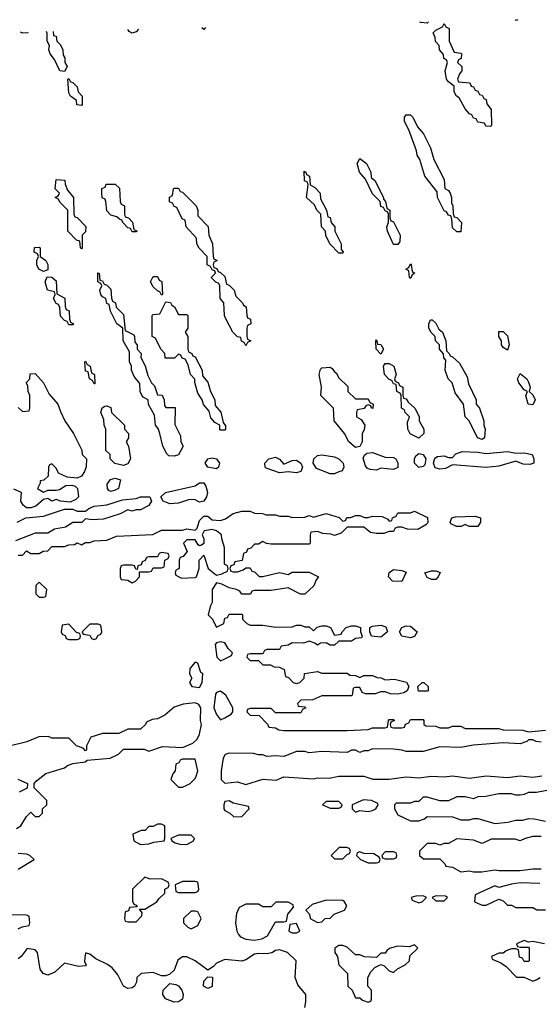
# Model space of a CAD drawing. Header units: inches. Extents: x 2722057 to 2913084, y 892730 to 1030005.
# Tile 105 of 231: x 2774417 to 2776881, y 1025024 to 1029692. Entities that reach past the tile are written whole.
import ezdxf

# ---------------------------------------------------------------- set-up
doc = ezdxf.new("R2010")
doc.units = ezdxf.units.IN
doc.header["$MEASUREMENT"] = 0
doc.layers.add('C7072', color=7, linetype='Continuous')

msp = doc.modelspace()

# ---------------------------------------------------------------- linework, layer by layer
at = {"layer": 'C7072', "color": 2, "elevation": 14}
for points in [[(2776355.6, 1029681.7), (2776350, 1029675.3), (2776319, 1029679), (2776314.1, 1029680.6)], [(2776779.8, 1029692.4), (2776770, 1029688), (2776766.3, 1029692.1)], [(2774458, 1029633.7), (2774454, 1029630), (2774430, 1029628), (2774420.5, 1029632.8)], [(2774575.7, 1029636.7), (2774578, 1029618), (2774590, 1029614), (2774594, 1029590), (2774610, 1029574), (2774622, 1029550), (2774623.6, 1029523.6), (2774631.1, 1029511.1), (2774632, 1029490), (2774642, 1029470), (2774630, 1029446), (2774608, 1029450), (2774583.1, 1029503.1), (2774562, 1029530), (2774555.3, 1029550), (2774558, 1029570), (2774548, 1029590), (2774547.3, 1029627.3), (2774544.2, 1029635.9)], [(2774980.2, 1029646.9), (2774970, 1029635.3), (2774950, 1029629), (2774936.4, 1029636.4), (2774930.1, 1029645.7)], [(2775299, 1029655), (2775290, 1029646), (2775281.5, 1029654.5)], [(2774410, 1027854), (2774430, 1027834), (2774462, 1027838), (2774466, 1027850), (2774466, 1027910), (2774458, 1027930), (2774456.4, 1027956.4), (2774448, 1027970), (2774466, 1027990), (2774467.3, 1028012.7), (2774490, 1028014), (2774530.9, 1027970.9), (2774556.9, 1027916.9), (2774598, 1027870), (2774610, 1027834), (2774632, 1027790), (2774672, 1027730), (2774711.6, 1027651.6), (2774714, 1027630), (2774734, 1027610), (2774732.7, 1027572.7), (2774724.7, 1027550), (2774710, 1027528), (2774690, 1027518), (2774643.1, 1027523.1), (2774602, 1027542), (2774590, 1027566), (2774570, 1027586), (2774558, 1027582), (2774554, 1027570), (2774552.7, 1027527.3), (2774531.6, 1027508.4), (2774514, 1027506), (2774514, 1027494), (2774502, 1027470), (2774530, 1027452), (2774550, 1027461), (2774590, 1027461), (2774605.4, 1027465.4), (2774636.5, 1027483.5), (2774664.5, 1027484.5), (2774679.9, 1027479.9), (2774691, 1027470), (2774696, 1027430), (2774683.5, 1027416.5), (2774656, 1027404), (2774610, 1027408.7), (2774590, 1027418), (2774570, 1027409.2), (2774550, 1027422), (2774530, 1027418), (2774494.4, 1027385.6), (2774470, 1027377.6), (2774450, 1027378), (2774433.2, 1027390), (2774422.7, 1027410), (2774426, 1027450), (2774390, 1027466)], [(2774406, 1027310), (2774446, 1027330), (2774530, 1027338), (2774630, 1027372), (2774670, 1027372), (2774690, 1027362), (2774730, 1027362), (2774744.7, 1027375.3), (2774770, 1027386), (2774830, 1027391.3), (2774904.7, 1027415.3), (2774970, 1027422.8), (2774990, 1027430.7), (2775034, 1027430), (2775042, 1027410), (2775030, 1027388.7), (2774990, 1027369), (2774970, 1027368.7), (2774950, 1027362), (2774930, 1027368), (2774894, 1027350), (2774815.3, 1027324.7), (2774761.2, 1027321.2), (2774730, 1027326), (2774711.6, 1027308.4), (2774670, 1027308), (2774634.4, 1027285.6), (2774582.8, 1027277.2), (2774550, 1027258), (2774490, 1027258), (2774398, 1027222)], [(2774410, 1027154), (2774430, 1027154), (2774450, 1027174), (2774470, 1027162), (2774510, 1027162), (2774528.4, 1027171.6), (2774550, 1027174), (2774570, 1027194), (2774630, 1027194), (2774650, 1027202), (2774676.4, 1027203.6), (2774690, 1027212), (2774710, 1027202), (2774730, 1027214), (2774750, 1027214), (2774770, 1027222), (2774830, 1027224.7), (2774876.4, 1027243.6), (2775048.4, 1027251.6), (2775090, 1027272), (2775190, 1027272), (2775210, 1027278), (2775250, 1027272), (2775259, 1027281), (2775270, 1027318), (2775290, 1027338), (2775310, 1027338), (2775330, 1027320.7), (2775370, 1027318), (2775393.6, 1027326.4), (2775430, 1027351.3), (2775470, 1027362), (2775510, 1027362), (2775530, 1027352), (2775568.4, 1027351.6), (2775584.7, 1027344.7), (2775630, 1027344.7), (2775650, 1027338), (2775690, 1027338), (2775710, 1027332), (2775770, 1027334), (2775790, 1027342), (2775810, 1027334), (2775870, 1027351.3), (2775931.6, 1027331.6), (2775950, 1027314), (2775962, 1027318), (2775968.4, 1027331.6), (2775987.3, 1027332.7), (2776010, 1027342), (2776030, 1027342), (2776052.7, 1027332.7), (2776070, 1027332), (2776090, 1027338), (2776136.9, 1027336.9), (2776163.6, 1027323.6), (2776170, 1027314), (2776182, 1027318), (2776186, 1027330), (2776202, 1027338), (2776210, 1027354), (2776270, 1027354), (2776290, 1027362), (2776351.6, 1027331.6), (2776352.7, 1027307.3), (2776343.6, 1027296.4), (2776305.4, 1027274.6), (2776256.4, 1027276.4), (2776230, 1027286), (2776210, 1027286), (2776198, 1027282), (2776190, 1027266), (2776170, 1027266), (2776143.6, 1027256.4), (2776110, 1027255.3), (2776080.4, 1027260.4), (2776050, 1027286), (2775970, 1027286), (2775942, 1027258), (2775910, 1027246), (2775893.2, 1027253.2), (2775855.3, 1027255.3), (2775830, 1027266), (2775798, 1027262), (2775794, 1027250), (2775794, 1027210), (2775790, 1027206), (2775610, 1027206), (2775588.4, 1027208.4), (2775570, 1027218), (2775550, 1027206), (2775530, 1027206), (2775512.7, 1027187.3), (2775498, 1027182), (2775492.7, 1027167.3), (2775478, 1027162), (2775472.7, 1027127.3), (2775438, 1027122), (2775432.7, 1027107.3), (2775418, 1027102), (2775414, 1027090), (2775418, 1027078), (2775430, 1027074), (2775450, 1027074), (2775476.4, 1027083.6), (2775490, 1027094), (2775510, 1027094), (2775518, 1027078), (2775530, 1027074), (2775552.7, 1027052.7), (2775570, 1027052), (2775650, 1027071.3), (2775690, 1027062), (2775710, 1027072), (2775790, 1027072), (2775834, 1027050), (2775823.6, 1027036.4), (2775812.7, 1027007.3), (2775770, 1026968), (2775748.4, 1026968.4), (2775690, 1026998), (2775610, 1026986), (2775530, 1026986), (2775518, 1026982), (2775511.6, 1026968.4), (2775470, 1026968), (2775462, 1026982), (2775446, 1026990), (2775410, 1026998), (2775375.3, 1027015.3), (2775350, 1027022), (2775330.6, 1026990), (2775330.5, 1026929.5), (2775321, 1026910), (2775311.3, 1026870), (2775330.8, 1026850.8), (2775350, 1026812), (2775386, 1026830), (2775390, 1026854), (2775402, 1026858), (2775410, 1026874), (2775470, 1026874), (2775474, 1026870), (2775474, 1026850), (2775494, 1026830), (2775510, 1026822), (2775570, 1026822), (2775630, 1026812), (2775710, 1026814), (2775730, 1026822), (2775750, 1026822), (2775770, 1026814), (2775790, 1026814), (2775810, 1026794), (2775828.4, 1026811.6), (2775850, 1026818), (2775870, 1026818), (2775891.1, 1026811.1), (2775910, 1026774), (2775942, 1026778), (2775946, 1026790), (2775966, 1026810), (2775990, 1026818), (2776010, 1026818), (2776034, 1026810), (2776034, 1026790), (2776042, 1026770), (2776038, 1026762), (2776010, 1026758), (2775990, 1026746), (2775930, 1026746), (2775910, 1026726), (2775890, 1026726), (2775870, 1026738), (2775843.6, 1026736.4), (2775830, 1026726), (2775816.4, 1026736.4), (2775790, 1026746), (2775763.6, 1026736.4), (2775710, 1026738), (2775690, 1026726), (2775658, 1026722), (2775650, 1026706), (2775590, 1026706), (2775578, 1026702), (2775570, 1026686), (2775510, 1026686), (2775498, 1026682), (2775494, 1026670), (2775510, 1026654), (2775550, 1026654), (2775570, 1026634), (2775607.3, 1026632.7), (2775623.6, 1026623.6), (2775650, 1026622), (2775671.6, 1026611.6), (2775678, 1026578), (2775692.7, 1026572.7), (2775714, 1026550), (2775730, 1026544.7), (2775746, 1026550), (2775766, 1026570), (2775767.3, 1026592.7), (2775830, 1026602), (2775850, 1026594), (2775970, 1026594), (2775983.6, 1026583.6), (2776010, 1026582), (2776030, 1026574), (2776050, 1026582), (2776090, 1026582), (2776112.7, 1026572.7), (2776131.6, 1026571.6), (2776150, 1026562), (2776194.6, 1026565.4), (2776251, 1026551), (2776262, 1026530), (2776254, 1026510), (2776238.8, 1026501.2), (2776210, 1026494), (2776176.4, 1026496.4), (2776150, 1026506), (2776130, 1026506), (2776103.6, 1026496.4), (2776056.4, 1026496.4), (2776042, 1026502), (2776030, 1026526), (2776010, 1026526), (2775998, 1026522), (2775994, 1026490), (2775990, 1026486), (2775850, 1026486), (2775807.3, 1026467.3), (2775750, 1026466), (2775734, 1026450), (2775738, 1026438), (2775770, 1026434), (2775774, 1026430), (2775758, 1026422), (2775750, 1026406), (2775630, 1026406), (2775610, 1026426), (2775510, 1026426), (2775498, 1026422), (2775494, 1026410), (2775510, 1026394), (2775552.7, 1026392.7), (2775592.7, 1026352.7), (2775598, 1026338), (2775630, 1026334), (2775645.4, 1026325.4), (2775670, 1026322), (2775970, 1026322), (2776070, 1026326), (2776090, 1026334), (2776150, 1026334), (2776162, 1026338), (2776166, 1026370), (2776170, 1026374), (2776190, 1026374), (2776194, 1026370), (2776178, 1026362), (2776174, 1026350), (2776178, 1026338), (2776190, 1026334), (2776230, 1026334), (2776242, 1026338), (2776247.3, 1026352.7), (2776262, 1026358), (2776270, 1026374), (2776330, 1026374), (2776334, 1026370), (2776334, 1026350), (2776343.6, 1026343.6), (2776390, 1026342), (2776410, 1026334), (2776450, 1026334), (2776470, 1026342), (2776510, 1026342), (2776530, 1026332), (2776690, 1026332), (2776710, 1026324.7), (2776804, 1026324), (2776830, 1026316), (2776910, 1026322.8)], [(2774402, 1025858), (2774422, 1025870), (2774450, 1025914), (2774470, 1025934), (2774490, 1025914), (2774510, 1025914), (2774526, 1025930), (2774526, 1025950), (2774546, 1025970), (2774546, 1025990), (2774486, 1026050), (2774486, 1026070), (2774496.4, 1026083.6), (2774542, 1026118), (2774630, 1026144.7), (2774644, 1026156), (2774670, 1026164.7), (2774727.3, 1026172.7), (2774738, 1026182), (2774846, 1026190), (2774886, 1026210), (2774910, 1026234), (2775007.3, 1026232.7), (2775030, 1026224.7), (2775094.6, 1026245.4), (2775190, 1026242), (2775238, 1026262), (2775258.4, 1026281.6), (2775270, 1026304.7), (2775279.3, 1026350), (2775275.1, 1026370), (2775276, 1026430), (2775266, 1026446), (2775250, 1026453.2), (2775193.2, 1026446.8), (2775150, 1026433.2), (2775105.4, 1026394.6), (2775070, 1026378), (2775045.4, 1026374.6), (2775018, 1026362), (2775014, 1026350), (2774990, 1026328), (2774930, 1026328), (2774887.3, 1026307.3), (2774810, 1026308), (2774754, 1026290), (2774734, 1026250), (2774734, 1026230), (2774730, 1026226), (2774718, 1026238), (2774686, 1026250), (2774650, 1026286), (2774570, 1026286), (2774553.2, 1026293.2), (2774507.5, 1026292.5), (2774451.1, 1026268.9), (2774355.3, 1026244.7)], [(2776890, 1026266), (2776866, 1026270), (2776850, 1026278), (2776830, 1026278), (2776822, 1026270), (2776790, 1026259.5), (2776710, 1026264), (2776567.5, 1026252.5), (2776510, 1026242), (2776410, 1026244), (2776330, 1026222), (2776250, 1026222), (2776230, 1026228.7), (2776190, 1026232.7), (2776090, 1026235.1), (2776070, 1026226), (2776050, 1026226), (2776030, 1026218), (2776010, 1026228), (2775990, 1026228), (2775970, 1026218), (2775850, 1026222), (2775790, 1026215.3), (2775770, 1026222), (2775730, 1026222), (2775670, 1026198), (2775630, 1026202), (2775590, 1026198), (2775570, 1026206), (2775550, 1026206), (2775526.4, 1026213.6), (2775410, 1026214), (2775391.6, 1026208.4), (2775382, 1026190), (2775372, 1026130), (2775372, 1026090), (2775390, 1026072), (2775450, 1026078.8), (2775490, 1026066), (2775570, 1026091.3), (2775632.9, 1026087.1), (2775670, 1026102), (2775810, 1026092), (2775830, 1026098), (2775884.7, 1026095.3), (2775930, 1026104.7), (2776030, 1026106), (2776050, 1026104.7), (2776091.6, 1026091.6), (2776170, 1026091.3), (2776250, 1026102), (2776310, 1026098), (2776370, 1026104.7), (2776430, 1026102.8), (2776470, 1026106.8), (2776550, 1026096), (2776630, 1026106.8), (2776730, 1026098.8), (2776790, 1026107.3), (2776850, 1026101), (2776892.9, 1026107.1)], [(2774409, 1026091), (2774454, 1026070), (2774452, 1026048), (2774414, 1026030)], [(2776950, 1026044), (2776868.4, 1026028.4), (2776830, 1026028), (2776810, 1026018), (2776790, 1026015.3), (2776770, 1026015.3), (2776750, 1026022), (2776690, 1026022), (2776628.4, 1026008.4), (2776590, 1026008), (2776570, 1025998), (2776530, 1026008), (2776490, 1026008), (2776450, 1025988), (2776410, 1025988), (2776350, 1026006), (2776330, 1026006), (2776310, 1025986), (2776290, 1025986), (2776270, 1025978), (2776202, 1025978), (2776194, 1025970), (2776194, 1025950), (2776210, 1025922), (2776270, 1025894), (2776310, 1025894), (2776336.4, 1025903.6), (2776350, 1025914), (2776470, 1025912), (2776510, 1025898), (2776550, 1025898), (2776570, 1025904.7), (2776590, 1025904.7), (2776670, 1025881), (2776732.9, 1025887.1), (2776770, 1025896), (2776803.1, 1025896.9), (2776830, 1025904.7), (2776856.4, 1025903.6), (2776910, 1025891.3)], [(2776890, 1025819), (2776850, 1025819), (2776814, 1025810), (2776790, 1025798), (2776767.3, 1025807.3), (2776652.7, 1025807.3), (2776610, 1025786), (2776570, 1025802), (2776490, 1025808), (2776450, 1025786), (2776430, 1025786), (2776410, 1025778), (2776390, 1025786), (2776350, 1025786), (2776314, 1025750), (2776314, 1025730), (2776332.7, 1025712.7), (2776410, 1025714), (2776434, 1025690), (2776438, 1025678), (2776470, 1025674), (2776510, 1025652), (2776550, 1025656), (2776570, 1025651.3), (2776608.4, 1025651.6), (2776670, 1025662), (2776690, 1025658), (2776790, 1025658), (2776850, 1025666), (2776890, 1025666)], [(2774410, 1025664.7), (2774486, 1025710), (2774466, 1025730), (2774450, 1025735.3), (2774410, 1025738)], [(2776883.5, 1025596.5), (2776790, 1025599), (2776750, 1025594), (2776690, 1025578), (2776670, 1025586), (2776578, 1025542), (2776574, 1025510), (2776610, 1025494), (2776630, 1025494), (2776690, 1025522), (2776710, 1025514), (2776730, 1025494), (2776750, 1025494), (2776770, 1025482), (2776850, 1025482), (2776870, 1025472), (2776910, 1025472)], [(2774410, 1025382), (2774428.4, 1025391.6), (2774462, 1025398), (2774466, 1025410), (2774462, 1025442), (2774450, 1025446), (2774370, 1025448)], [(2776906, 1025310), (2776850, 1025322), (2776830, 1025318), (2776810, 1025326), (2776774, 1025310), (2776778, 1025298), (2776790, 1025294), (2776830, 1025294), (2776834, 1025290), (2776834, 1025230), (2776830, 1025226), (2776810, 1025226), (2776802, 1025242), (2776787.3, 1025247.3), (2776782, 1025282), (2776770, 1025286), (2776750, 1025286), (2776723.6, 1025276.4), (2776710, 1025266), (2776690, 1025266), (2776654, 1025250), (2776658, 1025238), (2776699.6, 1025219.6), (2776723.6, 1025203.6), (2776772.7, 1025152.7), (2776810, 1025152), (2776850, 1025134), (2776870, 1025142), (2776886, 1025150)], [(2775768.7, 1025008.7), (2775774.6, 1025034.6), (2775774, 1025070), (2775735.5, 1025115.5), (2775724, 1025150), (2775728, 1025230), (2775688, 1025270), (2775650, 1025281.2), (2775630, 1025279), (2775613, 1025267), (2775590, 1025262.7), (2775550, 1025265.2), (2775530, 1025261.2), (2775490, 1025234), (2775470, 1025228.7), (2775390, 1025235.3), (2775350, 1025218), (2775336.9, 1025203.1), (2775310, 1025186), (2775249, 1025230), (2775210, 1025249.2), (2775190, 1025249), (2775167.5, 1025232.5), (2775150, 1025186), (2775130, 1025166), (2775110, 1025158), (2775090, 1025158), (2775050, 1025174), (2774994, 1025170), (2774972, 1025150), (2774971.1, 1025128.9), (2774962, 1025110), (2774950, 1025102), (2774930, 1025098), (2774909.1, 1025109.1), (2774883.1, 1025163.1), (2774856.5, 1025196.5), (2774832.9, 1025212.9), (2774779, 1025239), (2774750, 1025262), (2774734, 1025266), (2774730, 1025266), (2774725.4, 1025245.4), (2774724.7, 1025224.7), (2774732, 1025210), (2774730, 1025206), (2774696.9, 1025203.1), (2774630, 1025218), (2774583.5, 1025176.5), (2774550, 1025162), (2774529.1, 1025169.1), (2774514, 1025190), (2774502, 1025270), (2774490, 1025282), (2774452, 1025288), (2774424.7, 1025250), (2774410, 1025239)]]:
    msp.add_lwpolyline(points, dxfattribs=at)
for points in [[(2776650, 1029186), (2776627.3, 1029187.3), (2776622, 1029202), (2776590, 1029206), (2776582, 1029222), (2776570, 1029226), (2776562, 1029242), (2776550, 1029246), (2776529.1, 1029269.1), (2776502, 1029322), (2776488, 1029330), (2776478, 1029350), (2776478, 1029378), (2776450, 1029398), (2776442, 1029410), (2776435.3, 1029450), (2776446, 1029490), (2776442, 1029502), (2776428.4, 1029508.4), (2776427.3, 1029527.3), (2776408, 1029550), (2776406, 1029570), (2776388.4, 1029588.4), (2776387.3, 1029607.3), (2776378, 1029630), (2776390, 1029642), (2776422, 1029658), (2776430, 1029674), (2776438, 1029658), (2776454, 1029650), (2776454, 1029590), (2776478, 1029538), (2776510, 1029534), (2776512, 1029530), (2776511.6, 1029508.4), (2776498, 1029502), (2776494, 1029490), (2776514, 1029470), (2776514, 1029450), (2776503.6, 1029436.4), (2776494, 1029410), (2776498, 1029398), (2776552.7, 1029392.7), (2776558, 1029378), (2776570, 1029374), (2776578, 1029358), (2776590, 1029354), (2776598, 1029338), (2776610, 1029334), (2776618, 1029318), (2776630, 1029314), (2776632.7, 1029292.7), (2776652.7, 1029267.3), (2776654, 1029190)], [(2774710, 1029286), (2774688.9, 1029288.9), (2774686, 1029310), (2774658, 1029330), (2774650, 1029346), (2774646, 1029410), (2774650, 1029414), (2774658, 1029398), (2774670, 1029394), (2774690, 1029374), (2774694, 1029350), (2774714, 1029330), (2774714, 1029290)], [(2776490, 1028686), (2776470, 1028706), (2776467.3, 1028747.3), (2776462, 1028762), (2776450, 1028766), (2776442, 1028782), (2776430, 1028786), (2776399, 1028850), (2776396.4, 1028876.4), (2776339, 1028950), (2776315.3, 1029030), (2776302, 1029050), (2776299, 1029070), (2776262, 1029170), (2776242, 1029210), (2776242, 1029230), (2776250, 1029242), (2776270, 1029242), (2776282, 1029230), (2776303.6, 1029183.6), (2776331.6, 1029151.6), (2776365.4, 1029085.4), (2776382, 1029030), (2776430, 1028934), (2776432.7, 1028892.7), (2776450, 1028882), (2776458, 1028870), (2776464.7, 1028850), (2776464.7, 1028824.7), (2776472, 1028810), (2776472.7, 1028772.7), (2776478, 1028758), (2776490, 1028754), (2776512, 1028730), (2776510, 1028686)], [(2776190, 1028626), (2776162, 1028690), (2776158, 1028710), (2776166, 1028730), (2776166, 1028770), (2776162, 1028782), (2776150, 1028786), (2776142, 1028802), (2776130, 1028806), (2776126, 1028830), (2776090, 1028866), (2776056.4, 1028936.4), (2776028.7, 1028970), (2776018, 1029010), (2776030, 1029034), (2776062, 1029010), (2776082, 1028970), (2776084.7, 1028944.7), (2776102, 1028930), (2776142, 1028850), (2776142, 1028842), (2776152, 1028830), (2776158, 1028798), (2776172, 1028790), (2776172.7, 1028752.7), (2776178, 1028738), (2776190, 1028734), (2776222, 1028670), (2776219.6, 1028640.4), (2776210, 1028626)], [(2775930, 1028586), (2775888, 1028630), (2775869, 1028669), (2775868, 1028690), (2775848.7, 1028710), (2775846, 1028770), (2775826, 1028790), (2775815.3, 1028815.3), (2775778, 1028850), (2775786, 1028910), (2775782, 1028922), (2775768.4, 1028928.4), (2775766, 1028974), (2775774, 1028970), (2775778, 1028958), (2775792, 1028950), (2775794, 1028910), (2775816.9, 1028896.9), (2775842, 1028870), (2775843.6, 1028843.6), (2775872, 1028790), (2775878, 1028758), (2775890, 1028754), (2775894, 1028730), (2775912, 1028710), (2775912, 1028690), (2775942, 1028630), (2775942, 1028602), (2775951.6, 1028591.6), (2775950, 1028586)], [(2774710, 1028606), (2774706, 1028610), (2774702, 1028642), (2774687.3, 1028647.3), (2774646, 1028690), (2774646, 1028790), (2774607.3, 1028827.3), (2774602, 1028842), (2774586, 1028850), (2774602, 1028858), (2774606, 1028870), (2774586, 1028890), (2774590, 1028934), (2774631.6, 1028931.6), (2774632.7, 1028912.7), (2774643.6, 1028883.6), (2774672, 1028850), (2774674, 1028770), (2774678, 1028758), (2774690, 1028754), (2774731.1, 1028711.1), (2774730, 1028686), (2774714, 1028670), (2774714, 1028610)], [(2774950, 1028686), (2774942, 1028702), (2774930, 1028706), (2774906, 1028730), (2774902, 1028742), (2774890, 1028746), (2774878, 1028758), (2774850, 1028766), (2774830, 1028786), (2774826, 1028830), (2774822, 1028842), (2774808.4, 1028848.4), (2774806, 1028870), (2774807.3, 1028892.7), (2774822, 1028898), (2774827.3, 1028912.7), (2774870, 1028912), (2774890, 1028894), (2774894, 1028830), (2774898, 1028818), (2774914, 1028810), (2774914, 1028770), (2774918, 1028758), (2774932.7, 1028752.7), (2774952.7, 1028732.7), (2774958, 1028698), (2774972, 1028692), (2774970, 1028686)], [(2775490, 1028146), (2775482, 1028162), (2775468.4, 1028168.4), (2775466, 1028186), (2775450, 1028188), (2775428, 1028210), (2775394.6, 1028274.6), (2775388, 1028290), (2775386, 1028350), (2775368, 1028370), (2775366, 1028430), (2775362, 1028442), (2775347.3, 1028447.3), (2775326, 1028470), (2775346, 1028490), (2775342, 1028502), (2775330, 1028506), (2775322, 1028522), (2775306, 1028530), (2775306, 1028570), (2775268.4, 1028608.4), (2775258, 1028630), (2775256.4, 1028656.4), (2775206, 1028710), (2775202, 1028742), (2775188.4, 1028748.4), (2775162, 1028802), (2775150, 1028806), (2775142, 1028822), (2775128.4, 1028828.4), (2775128.4, 1028851.6), (2775142, 1028858), (2775146, 1028890), (2775150, 1028894), (2775170, 1028894), (2775178, 1028878), (2775190, 1028874), (2775254, 1028810), (2775262, 1028790), (2775262, 1028762), (2775311.6, 1028711.6), (2775314, 1028670), (2775332, 1028630), (2775334, 1028570), (2775338, 1028558), (2775354, 1028550), (2775338, 1028542), (2775334, 1028530), (2775338, 1028518), (2775352.7, 1028512.7), (2775358, 1028498), (2775370, 1028494), (2775390, 1028474), (2775398, 1028438), (2775410, 1028434), (2775434, 1028410), (2775442, 1028382), (2775474, 1028350), (2775478, 1028338), (2775491.6, 1028331.6), (2775494, 1028290), (2775498, 1028278), (2775511.6, 1028271.6), (2775514, 1028250), (2775498, 1028242), (2775494, 1028230), (2775494, 1028190), (2775498, 1028178), (2775514, 1028170), (2775498, 1028162)], [(2774530, 1028498), (2774508, 1028510), (2774498, 1028530), (2774498, 1028550), (2774506, 1028570), (2774502, 1028582), (2774486, 1028590), (2774487.3, 1028612.7), (2774510, 1028614), (2774514, 1028610), (2774514, 1028570), (2774542, 1028550), (2774551.1, 1028531.1), (2774550, 1028506)], [(2776270, 1028466), (2776266, 1028470), (2776262, 1028502), (2776248.7, 1028510), (2776262, 1028518), (2776270, 1028534), (2776274, 1028530), (2776278, 1028498), (2776291.3, 1028490), (2776278, 1028482)], [(2774650, 1028246), (2774642, 1028262), (2774630, 1028266), (2774610, 1028286), (2774607.3, 1028327.3), (2774602, 1028342), (2774590, 1028346), (2774578, 1028370), (2774586, 1028390), (2774582, 1028402), (2774548.7, 1028410), (2774538, 1028450), (2774547.3, 1028472.7), (2774570, 1028472), (2774590, 1028454), (2774592.7, 1028392.7), (2774631.6, 1028371.6), (2774632.7, 1028332.7), (2774638, 1028318), (2774651.6, 1028311.6), (2774652.7, 1028272.7), (2774658, 1028258), (2774672, 1028250), (2774670, 1028246)], [(2775110, 1027854), (2775154, 1027854), (2775152.7, 1027772.7), (2775179.6, 1027719.6), (2775182, 1027690), (2775192, 1027670), (2775170, 1027628.7), (2775150, 1027622), (2775124.7, 1027624.7), (2775114.6, 1027634.6), (2775095.3, 1027670), (2775082, 1027730), (2775074, 1027754), (2775062, 1027770), (2775056.4, 1027816.4), (2775028.4, 1027868.4), (2775026, 1027890), (2775003.1, 1027903.1), (2774994.6, 1027914.6), (2774988, 1027930), (2774987.3, 1027967.3), (2774960.2, 1028000.2), (2774948, 1028030), (2774948, 1028050), (2774938, 1028070), (2774938, 1028118), (2774908, 1028170), (2774906, 1028230), (2774878, 1028250), (2774848, 1028310), (2774842, 1028342), (2774830, 1028346), (2774826, 1028370), (2774810, 1028378), (2774802, 1028390), (2774798, 1028410), (2774806, 1028430), (2774802, 1028442), (2774788, 1028450), (2774788.4, 1028491.6), (2774794, 1028490), (2774798, 1028458), (2774810, 1028454), (2774818, 1028438), (2774830, 1028434), (2774850, 1028414), (2774852.7, 1028372.7), (2774858, 1028358), (2774872, 1028350), (2774874, 1028330), (2774910, 1028294), (2774918, 1028218), (2774958, 1028198), (2774962, 1028190), (2774963.6, 1028163.6), (2774974, 1028150), (2774974, 1028130), (2774994, 1028110), (2774992, 1028090), (2775011.6, 1028051.6), (2775024.7, 1028004.7), (2775042, 1027970), (2775056, 1027956), (2775070, 1027914), (2775092.7, 1027912.7), (2775102, 1027890), (2775103.6, 1027863.6)], [(2775090, 1028386), (2775082, 1028402), (2775070, 1028406), (2775050, 1028426), (2775038, 1028450), (2775050, 1028474), (2775070, 1028474), (2775078, 1028458), (2775091.6, 1028451.6), (2775094, 1028390)], [(2775170, 1028294), (2775210, 1028294), (2775214, 1028290), (2775214, 1028230), (2775202, 1028210), (2775214, 1028190), (2775214, 1028130), (2775218, 1028118), (2775234, 1028110), (2775238, 1028098), (2775250, 1028094), (2775282, 1028030), (2775283.6, 1028003.6), (2775310, 1027974), (2775322, 1027930), (2775342, 1027890), (2775343.6, 1027863.6), (2775371, 1027831), (2775382, 1027782), (2775392.7, 1027767.3), (2775394, 1027750), (2775390, 1027746), (2775370, 1027746), (2775366, 1027750), (2775366, 1027770), (2775343.1, 1027783.1), (2775324, 1027804), (2775316.4, 1027836.4), (2775288.4, 1027868.4), (2775282, 1027890), (2775262, 1027922), (2775247.3, 1027972.7), (2775247.3, 1027987.3), (2775228, 1028010), (2775216.4, 1028056.4), (2775202, 1028082), (2775187.3, 1028087.3), (2775182, 1028102), (2775170, 1028106), (2775152, 1028088), (2775107.3, 1028087.3), (2775106, 1028110), (2775086, 1028130), (2775062, 1028182), (2775046, 1028190), (2775046, 1028290), (2775050, 1028294), (2775082, 1028298), (2775110, 1028354), (2775132, 1028352), (2775138, 1028338), (2775151.6, 1028331.6)], [(2776610, 1027702), (2776588, 1027710), (2776548, 1027790), (2776529.1, 1027809.1), (2776522, 1027870), (2776482.7, 1027922.7), (2776468.7, 1027970), (2776448.7, 1027990), (2776435.3, 1028030), (2776438, 1028078), (2776428.4, 1028088.4), (2776427.3, 1028107.3), (2776408, 1028130), (2776408, 1028150), (2776388.7, 1028170), (2776388, 1028190), (2776369.1, 1028209.1), (2776358, 1028230), (2776358, 1028250), (2776366, 1028270), (2776374, 1028270), (2776390, 1028254), (2776404.7, 1028224.7), (2776422, 1028210), (2776438, 1028170), (2776442, 1028122), (2776454, 1028110), (2776458, 1028098), (2776470, 1028094), (2776503.6, 1028063.6), (2776539.6, 1027999.6), (2776545.4, 1027965.4), (2776582, 1027890), (2776582, 1027870), (2776598, 1027850), (2776618, 1027790), (2776618, 1027770), (2776624.7, 1027750), (2776622, 1027710)], [(2776130, 1028106), (2776108, 1028130), (2776106, 1028170), (2776110, 1028174), (2776114, 1028154), (2776130, 1028152), (2776142, 1028130)], [(2776730, 1028126), (2776710, 1028138), (2776702, 1028150), (2776702, 1028170), (2776688.7, 1028190), (2776690, 1028214), (2776710, 1028214), (2776730, 1028194), (2776738, 1028150)], [(2774770, 1027966), (2774762, 1027982), (2774748, 1027990), (2774742, 1028022), (2774730, 1028026), (2774726, 1028070), (2774730, 1028074), (2774738, 1028058), (2774752, 1028050), (2774758, 1028018), (2774772, 1028010), (2774774, 1027966)], [(2776010, 1027894), (2776070, 1027894), (2776078, 1027878), (2776094, 1027870), (2776091.6, 1027848.4), (2776086, 1027850), (2776082, 1027862), (2776070, 1027866), (2776058, 1027862), (2776051.6, 1027848.4), (2776018, 1027842), (2776014, 1027830), (2776014, 1027810), (2776036.9, 1027796.9), (2776054, 1027770), (2776051.6, 1027748.4), (2776042, 1027730), (2776042, 1027690), (2776030, 1027668), (2776010, 1027664), (2775978, 1027690), (2775958, 1027730), (2775908, 1027790), (2775906, 1027850), (2775846, 1027910), (2775848, 1027950), (2775837.2, 1028010), (2775844, 1028036), (2775850, 1028042), (2775890, 1028044.7), (2775898.8, 1028038.8), (2775910, 1028022), (2775918, 1028018), (2775930, 1027994), (2775972.7, 1027952.7), (2775974, 1027930)], [(2776310, 1027708.7), (2776269.1, 1027729.1), (2776258, 1027750), (2776256.4, 1027783.6), (2776266, 1027810), (2776246, 1027830), (2776242, 1027842), (2776228, 1027850), (2776226, 1027910), (2776222, 1027922), (2776206, 1027930), (2776202, 1027962), (2776190, 1027966), (2776182, 1027982), (2776170, 1027986), (2776148, 1028010), (2776142, 1028050), (2776150, 1028062), (2776170, 1028062), (2776192, 1028050), (2776202, 1028010), (2776194, 1027990), (2776198, 1027978), (2776214, 1027970), (2776218, 1027958), (2776234, 1027950), (2776234, 1027910), (2776238, 1027898), (2776250, 1027894), (2776259.6, 1027879.6), (2776291.1, 1027851.1), (2776311.6, 1027811.6), (2776312, 1027790), (2776334, 1027750), (2776334, 1027730)], [(2776850, 1027866), (2776828.7, 1027870), (2776818, 1027910), (2776826, 1027930), (2776810, 1027938), (2776784, 1027970), (2776778, 1027990), (2776790, 1028014), (2776822, 1027990), (2776830, 1027974), (2776838, 1027950), (2776834, 1027930), (2776850, 1027914), (2776862, 1027890)], [(2774910, 1027578), (2774868.4, 1027588.4), (2774846, 1027610), (2774846, 1027630), (2774826, 1027650), (2774826, 1027750), (2774818, 1027770), (2774816.4, 1027796.4), (2774802, 1027830), (2774808.4, 1027851.6), (2774820.4, 1027859.6), (2774830, 1027862), (2774850, 1027854), (2774852, 1027830), (2774914, 1027770), (2774914, 1027750), (2774934, 1027730), (2774934, 1027710), (2774922, 1027690), (2774934, 1027670), (2774942, 1027610), (2774930, 1027586)], [(2775350, 1027562.9), (2775309, 1027570), (2775297.2, 1027590), (2775309.6, 1027610.4), (2775330, 1027615.5), (2775350.4, 1027610.4), (2775365.5, 1027590), (2775360.7, 1027570)], [(2775670, 1027584.7), (2775710, 1027603), (2775730, 1027603.8), (2775750.8, 1027590), (2775758.8, 1027570), (2775750, 1027549.3), (2775730, 1027544.5), (2775690, 1027549), (2775650, 1027544), (2775586.6, 1027566.6), (2775582, 1027570), (2775579, 1027590), (2775599, 1027610), (2775630, 1027618.4), (2775648.6, 1027608.6)], [(2775890, 1027539), (2775824.9, 1027564.9), (2775809.2, 1027590), (2775812, 1027610), (2775830, 1027626), (2775850, 1027628.8), (2775910, 1027619.5), (2775930.4, 1027610.4), (2775950.7, 1027590), (2775954.8, 1027570), (2775947.1, 1027552.9), (2775930, 1027548.7), (2775910, 1027539)], [(2776190, 1027559.5), (2776130, 1027565.2), (2776110, 1027557), (2776079.5, 1027559.5), (2776065.6, 1027565.6), (2776057.6, 1027577.6), (2776046.6, 1027613.4), (2776052.3, 1027627.7), (2776063.7, 1027636.3), (2776090, 1027640.5), (2776150, 1027617.3), (2776190, 1027617.1), (2776200.7, 1027610), (2776210.4, 1027590.4), (2776210, 1027569.2)], [(2776310, 1027569.2), (2776289.4, 1027590), (2776289.4, 1027610), (2776295.5, 1027624.5), (2776310, 1027634.8), (2776330.5, 1027630.5), (2776342.8, 1027610), (2776338.5, 1027581.5), (2776330, 1027574)], [(2776770, 1027636.3), (2776810, 1027638.7), (2776846.8, 1027630), (2776856, 1027610), (2776856, 1027590), (2776836.2, 1027583.8), (2776804.7, 1027584.7), (2776770, 1027599), (2776690, 1027575.1), (2776630, 1027569.4), (2776470, 1027582), (2776436.4, 1027563.6), (2776410, 1027560.7), (2776387, 1027567), (2776379.3, 1027590), (2776386, 1027614), (2776398.9, 1027621.1), (2776430, 1027623.8), (2776450, 1027616.3), (2776470, 1027616), (2776486.2, 1027633.8), (2776515.6, 1027644.4), (2776590, 1027642.4), (2776630, 1027635.5), (2776730, 1027644.9)], [(2774850, 1027456), (2774840.7, 1027460.7), (2774833.2, 1027470), (2774832.7, 1027490), (2774847.2, 1027512.8), (2774870, 1027519.1), (2774894.8, 1027510), (2774886, 1027470), (2774870, 1027460.9)], [(2775270, 1027405.2), (2775250, 1027415.1), (2775222.5, 1027417.5), (2775170, 1027399.3), (2775130, 1027397.2), (2775098, 1027410), (2775086, 1027430), (2775109.4, 1027450.6), (2775250, 1027481.6), (2775270, 1027496.3), (2775290, 1027496), (2775300.7, 1027480.7), (2775307.7, 1027450), (2775302.8, 1027430), (2775290, 1027409.2)], [(2776590, 1027289), (2776549.1, 1027289.1), (2776530, 1027298), (2776510.9, 1027289.1), (2776489.1, 1027289.1), (2776462, 1027302), (2776458, 1027310), (2776466, 1027330), (2776484.7, 1027335.3), (2776578, 1027338), (2776602, 1027330), (2776602, 1027310)], [(2775330, 1027275.3), (2775291.6, 1027268.4), (2775282, 1027250), (2775290.9, 1027230.9), (2775291.1, 1027208.9), (2775279.6, 1027200.4), (2775270, 1027198), (2775263.1, 1027203.1), (2775250, 1027226), (2775210, 1027226), (2775194, 1027210), (2775212, 1027170), (2775192.7, 1027147.3), (2775178, 1027142), (2775174, 1027130), (2775174, 1027090), (2775158, 1027082), (2775154, 1027070), (2775158, 1027058), (2775184.7, 1027044.7), (2775250, 1027046.8), (2775255.3, 1027050), (2775268, 1027090), (2775268, 1027130), (2775290, 1027154), (2775311.3, 1027090), (2775350, 1027058.8), (2775375.3, 1027064.7), (2775402, 1027078), (2775406, 1027090), (2775402, 1027102), (2775388, 1027110), (2775388, 1027190), (2775375.3, 1027230), (2775374, 1027250), (2775350, 1027269.2)], [(2775090, 1027166), (2775078, 1027162), (2775070, 1027146), (2775030, 1027146), (2775018, 1027142), (2775012.7, 1027127.3), (2774998, 1027122), (2774992.7, 1027107.3), (2774978, 1027102), (2774974, 1027086), (2774967.3, 1027087.3), (2774962, 1027102), (2774950, 1027106), (2774910, 1027106), (2774898, 1027102), (2774894, 1027090), (2774894, 1027050), (2774898, 1027038), (2774930, 1027034), (2774950, 1027022), (2774966, 1027030), (2774986, 1027050), (2774986, 1027074), (2775030, 1027074), (2775042, 1027078), (2775050, 1027094), (2775090, 1027094), (2775102, 1027098), (2775106, 1027130), (2775122, 1027138), (2775126, 1027150), (2775122, 1027162)], [(2776230, 1027029), (2776186, 1027030), (2776166, 1027050), (2776168.7, 1027071.3), (2776190, 1027084.7), (2776230, 1027081), (2776250, 1027072)], [(2776370, 1027038), (2776350, 1027048), (2776338, 1027070), (2776370, 1027078.8), (2776390, 1027078.8), (2776410.9, 1027070.9), (2776402, 1027050), (2776390, 1027038)], [(2774510, 1027026), (2774494, 1027010), (2774494, 1026970), (2774510, 1026954), (2774530, 1026954), (2774542, 1026958), (2774546, 1026990)], [(2774650, 1026826), (2774618, 1026822), (2774614, 1026790), (2774618, 1026778), (2774632.7, 1026772.7), (2774638, 1026758), (2774650, 1026754), (2774690, 1026754), (2774702, 1026758), (2774706, 1026770), (2774702, 1026782), (2774687.3, 1026787.3)], [(2774790, 1026826), (2774750, 1026826), (2774714, 1026790), (2774718, 1026778), (2774750, 1026774), (2774758, 1026758), (2774770, 1026754), (2774782, 1026758), (2774787.3, 1026772.7), (2774802, 1026778), (2774806, 1026790), (2774802, 1026822)], [(2776130, 1026764), (2776086, 1026770), (2776078, 1026790), (2776078, 1026810), (2776090, 1026816), (2776130, 1026820.7), (2776154, 1026814), (2776162, 1026790)], [(2776270, 1026762), (2776230, 1026768.7), (2776218, 1026790), (2776229.2, 1026810.8), (2776250, 1026818.8), (2776270, 1026816), (2776302, 1026790), (2776290, 1026768)], [(2775370, 1026742), (2775350, 1026738), (2775344.7, 1026730), (2775352, 1026670), (2775370, 1026652), (2775390, 1026662), (2775422, 1026678), (2775426, 1026690), (2775406, 1026710), (2775390, 1026738)], [(2775250, 1026646), (2775223.6, 1026616.4), (2775222, 1026590), (2775234, 1026570), (2775222, 1026550), (2775234, 1026530), (2775270, 1026526), (2775282, 1026550), (2775286, 1026590), (2775276.4, 1026596.4), (2775262, 1026642)], [(2776350, 1026508), (2776308.4, 1026508.4), (2776306, 1026530), (2776326, 1026550), (2776334, 1026550), (2776354, 1026530), (2776354, 1026510)], [(2775370, 1026508.7), (2775350, 1026502), (2775345.5, 1026494.5), (2775337.3, 1026430), (2775350, 1026398), (2775370, 1026372), (2775390, 1026382), (2775420.4, 1026399.6), (2775428, 1026410), (2775428, 1026430), (2775395.3, 1026490)], [(2775250, 1026186), (2775190, 1026186), (2775178, 1026182), (2775172, 1026168), (2775158, 1026162), (2775154, 1026130), (2775143.6, 1026116.4), (2775134, 1026090), (2775170, 1026054), (2775190, 1026054), (2775210, 1026062), (2775226, 1026070), (2775250, 1026094), (2775254.6, 1026105.4), (2775262, 1026130)], [(2775410, 1025988), (2775390, 1025986), (2775384.7, 1025970), (2775384.7, 1025950), (2775390, 1025942), (2775414, 1025930), (2775432.7, 1025912.7), (2775470, 1025914), (2775506, 1025950), (2775502, 1025962), (2775430, 1025978)], [(2775930, 1025986), (2775870, 1025986), (2775854, 1025970), (2775890, 1025954), (2775930, 1025954), (2775942, 1025958), (2775946, 1025970)], [(2776047.1, 1025992.9), (2775994, 1025970), (2775994, 1025950), (2776010, 1025934), (2776030, 1025942), (2776070, 1025938), (2776090, 1025942), (2776106, 1025950), (2776118, 1025970), (2776115.3, 1025975.3), (2776086, 1025990)], [(2775090, 1025878), (2775070, 1025878), (2775050, 1025866), (2775030, 1025866), (2775011.6, 1025848.4), (2774992.7, 1025847.3), (2774954, 1025830), (2774958, 1025798), (2774990, 1025782), (2775030, 1025784.7), (2775052.7, 1025792.7), (2775102, 1025798), (2775106, 1025810), (2775106, 1025870)], [(2775230, 1025826), (2775170, 1025826), (2775134, 1025810), (2775138, 1025798), (2775154, 1025790), (2775176.4, 1025783.6), (2775210, 1025782), (2775242, 1025798), (2775246, 1025810)], [(2775967.3, 1025767.3), (2775932.7, 1025767.3), (2775894, 1025730), (2775910, 1025714), (2775950, 1025714), (2775970, 1025734), (2775982, 1025738), (2775986, 1025750), (2775982, 1025762)], [(2776030, 1025746), (2776018, 1025742), (2776014, 1025730), (2776034, 1025710), (2776070, 1025694), (2776110, 1025694), (2776122, 1025698), (2776126, 1025710), (2776122, 1025722), (2776096.4, 1025736.4), (2776050, 1025738)], [(2776190, 1025746), (2776150, 1025746), (2776134, 1025730), (2776138, 1025718), (2776150, 1025714), (2776190, 1025714), (2776202, 1025718), (2776206, 1025730), (2776202, 1025742)], [(2775010, 1025626), (2774952, 1025570), (2774952.7, 1025512.7), (2774958, 1025498), (2774970, 1025494), (2774974, 1025486), (2774938, 1025482), (2774932.7, 1025467.3), (2774918, 1025462), (2774914, 1025430), (2774918, 1025418), (2774930, 1025414), (2774970, 1025414), (2774996.4, 1025443.6), (2774998, 1025458), (2774986, 1025474), (2775010, 1025474), (2775068, 1025510), (2775076.4, 1025523.6), (2775106, 1025550), (2775106, 1025570), (2775122, 1025578), (2775126, 1025590), (2775122, 1025602), (2775090, 1025618), (2775036.4, 1025616.4)], [(2775250, 1025606), (2775190, 1025606), (2775154, 1025590), (2775158, 1025558), (2775170, 1025554), (2775250, 1025554), (2775262, 1025558), (2775266, 1025570), (2775262, 1025602)], [(2775690, 1025508), (2775632.7, 1025507.3), (2775610, 1025486), (2775570, 1025486), (2775550, 1025498), (2775490, 1025498), (2775458, 1025482), (2775445.4, 1025454.6), (2775440.7, 1025410), (2775447.3, 1025370), (2775454.4, 1025354.4), (2775463.9, 1025343.9), (2775490, 1025332.7), (2775530, 1025327.7), (2775566.3, 1025333.7), (2775592, 1025348), (2775630, 1025414), (2775670, 1025414), (2775682, 1025418), (2775688.4, 1025451.6), (2775716.4, 1025483.6), (2775714.6, 1025494.6)], [(2775870, 1025518), (2775803.6, 1025496.4), (2775774, 1025470), (2775791.6, 1025451.6), (2775794, 1025430), (2775830, 1025412), (2775850, 1025414), (2775866, 1025430), (2775890, 1025432), (2775909, 1025451), (2775958, 1025470), (2775968, 1025490), (2775958, 1025510), (2775950, 1025515.3)], [(2776330, 1025538), (2776296.4, 1025536.4), (2776274, 1025530), (2776278, 1025518), (2776310, 1025504.7), (2776326, 1025510), (2776346, 1025530)], [(2776390, 1025538), (2776374, 1025530), (2776390, 1025514), (2776430, 1025514), (2776446, 1025530), (2776436.4, 1025536.4)], [(2775250, 1025466), (2775230, 1025466), (2775194, 1025430), (2775194, 1025410), (2775214, 1025390), (2775230, 1025382), (2775262, 1025398), (2775278, 1025430), (2775262, 1025462)], [(2775730, 1025406), (2775698, 1025402), (2775694, 1025370), (2775710, 1025362), (2775730, 1025362), (2775746, 1025370)], [(2776290, 1025306), (2776263.6, 1025296.4), (2776210, 1025299), (2776174, 1025290), (2776159.6, 1025280.4), (2776150, 1025266), (2776130, 1025266), (2776110, 1025246), (2776052, 1025248), (2776030, 1025258), (2776010, 1025258), (2775970, 1025295.3), (2775950, 1025302), (2775930, 1025302), (2775912, 1025290), (2775912, 1025270), (2775924.7, 1025250), (2775931.3, 1025211.3), (2775972, 1025170), (2775974, 1025110), (2775994, 1025090), (2776010, 1025054), (2776030, 1025054), (2776043.6, 1025043.6), (2776070, 1025034), (2776082, 1025038), (2776086, 1025050), (2776086, 1025090), (2776068, 1025110), (2776068, 1025150), (2776082.7, 1025177.3), (2776101.2, 1025198.8), (2776130, 1025212), (2776145.4, 1025205.4), (2776170, 1025182), (2776190, 1025174), (2776208.4, 1025191.6), (2776246, 1025210), (2776266, 1025230), (2776267.3, 1025252.7), (2776306, 1025290)], [(2775310, 1025098), (2775289, 1025109), (2775290, 1025134), (2775310, 1025154), (2775331.6, 1025151.6), (2775330, 1025108)], [(2775150, 1025033.2), (2775109.2, 1025049.2), (2775095.3, 1025070), (2775098, 1025090), (2775130, 1025122), (2775158, 1025118), (2775170.8, 1025110.8), (2775186, 1025090), (2775192, 1025070), (2775190, 1025048), (2775170, 1025035.3)]]:
    msp.add_lwpolyline(points, close=True, dxfattribs=at)

doc.saveas('drawing.dxf')
